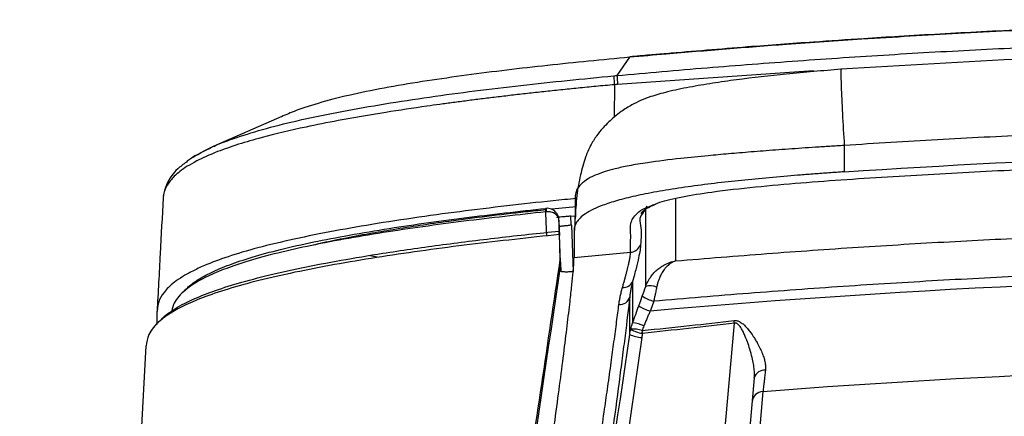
# Model space of a CAD drawing. Header units: millimetres. Extents: x 15 to 1195, y 5 to 836.
# Tile 13 of 35: x 538 to 580, y 196 to 213. Entities that reach past the tile are written whole.
import ezdxf

# ---------------------------------------------------------------- set-up
doc = ezdxf.new("R2010")
doc.units = ezdxf.units.MM

msp = doc.modelspace()

# ---------------------------------------------------------------- linework, layer by layer
at = {"color": 7, "linetype": 'Continuous', "lineweight": 25}
for p, q in [((563.464, 210.166), (564.011, 210.949)), ((571.922, 210.362), (563.487, 209.784)), ((563.35, 209.771), (563.346, 208.383)), ((549.039, 208.411), (546.091, 207.113)), ((573.24, 207.158), (573.239, 206.024)), ((565.986, 204.879), (565.986, 202.193)), ((560.414, 204.455), (560.403, 204.454)), ((561.702, 204.519), (560.657, 204.413)), ((564.75, 204.547), (564.538, 204.211)), ((560.971, 203.83), (560.964, 203.952)), ((560.971, 203.82), (560.965, 203.942)), ((560.979, 203.684), (560.971, 203.82)), ((561.673, 204.116), (561.477, 204.099)), ((561.047, 201.754), (560.979, 203.684)), ((561.5, 203.734), (561.571, 201.732)), ((561.613, 203.466), (561.613, 202.337)), ((552.833, 202.429), (553.234, 202.355)), ((561.04, 201.884), (561.02, 201.869)), ((561.037, 201.947), (561.04, 201.884)), ((561.04, 201.884), (561.042, 201.844)), ((561.042, 201.844), (561.047, 201.754)), ((564.135, 201.313), (564.135, 199.533)), ((564.01, 199.033), (564.01, 200.647)), ((543.677, 199.457), (543.677, 200.034)), ((564.539, 199.203), (564.539, 199.138)), ((564.539, 199.083), (564.539, 199.138)), ((567.596, 189.099), (568.517, 199.517)), ((564.528, 198.901), (561.296, 176.744)), ((543.192, 198.541), (537.763, 97.565)), ((569.37, 197.169), (568.639, 188.889)), ((569.741, 196.584), (569.469, 193.515))]:
    msp.add_line(p, q, dxfattribs=at)
at = {"color": 7, "linetype": 'Continuous', "lineweight": 25, "flags": 128}
for points in [[(564.017, 210.968), (564.016, 210.969), (564.014, 210.968), (564.012, 210.961), (564.011, 210.949)], [(560.404, 204.304), (560.402, 204.339), (560.4, 204.37), (560.399, 204.398), (560.399, 204.42), (560.399, 204.438), (560.401, 204.449), (560.403, 204.454), (560.406, 204.453)], [(560.441, 203.306), (560.42, 203.865), (560.404, 204.304)], [(560.417, 204.454), (560.415, 204.456), (560.414, 204.455)], [(564.696, 201.089), (564.696, 203.726), (564.696, 204.165), (564.696, 204.461)], [(560.965, 203.942), (560.978, 203.575), (560.988, 203.287)], [(561.5, 203.734), (561.493, 203.821), (561.487, 203.902), (561.482, 203.972), (561.479, 204.031), (561.477, 204.076), (561.477, 204.106), (561.479, 204.119), (561.482, 204.115)], [(560.977, 203.477), (560.983, 203.371), (560.988, 203.287)], [(561.021, 202.233), (560.999, 202.847), (560.982, 203.329)], [(561.021, 202.233), (561.03, 202.073), (561.037, 201.947)], [(564.397, 200.26), (564.483, 200.495), (564.551, 200.68)], [(565.041, 200.458), (564.955, 200.223), (564.887, 200.038)]]:
    msp.add_lwpolyline(points, dxfattribs=at)
at = {"color": 7, "linetype": 'Continuous', "lineweight": 25}
for centre, radius, start, end in [((568.85, 210.307), 5.389, 181.5025, 185.5733), ((561.456, 204.429), 1.042, 178.57, 186.7765), ((564.007, 203.063), 0.499, 274.6891, 339.6523), ((563.726, 201.499), 0.45, 266.3944, 335.6108), ((564.905, 200.569), 0.56, 62.0006, 111.911), ((563.579, 200.76), 0.446, 265.415, 345.388), ((565.543, 202.22), 1.832, 237.2251, 254.1014), ((565.39, 201.802), 1.833, 237.2353, 254.0991), ((552.863, 197.723), 15.756, 6.5367, 6.9387), ((564.187, 198.18), 1.082, 71.0218, 97.1417), ((564.729, 200.403), 1.334, 239.5463, 261.8216), ((563.872, 197.654), 1.898, 66.8671, 82.0308), ((563.656, 195.333), 3.97, 76.9926, 77.142), ((549.698, 197.58), 14.94, 5.7538, 6.2286), ((564.581, 200.191), 1.291, 243.7624, 267.6554), ((565.605, 203.575), 4.616, 256.6551, 256.9484), ((569.79, 197.062), 0.433, 82.094, 165.8065), ((569.773, 196.088), 0.497, 93.7408, 174.7233)]:
    msp.add_arc(centre, radius, start, end, dxfattribs=at)
for points, knots in [([(599.363, 212.545), (598.73, 212.544), (597.466, 212.543), (595.572, 212.528), (593.683, 212.506), (591.798, 212.474), (589.919, 212.433), (588.044, 212.383), (586.175, 212.325), (584.31, 212.257), (581.634, 212.148), (578.198, 211.981), (574.299, 211.748), (570.106, 211.462), (567.297, 211.229), (565.571, 211.086)], [0, 0, 0, 0, 0.056102, 0.112069, 0.1679, 0.223595, 0.279152, 0.334572, 0.389853, 0.444995, 0.499998, 0.62728, 0.75, 0.846369, 1, 1, 1, 1]), ([(599.363, 212.566), (598.329, 212.564), (596.473, 212.56), (594.009, 212.531), (592.091, 212.5), (590.496, 212.467), (587.498, 212.393), (583.707, 212.263), (579.234, 212.054), (576.268, 211.887), (573.86, 211.736), (571.689, 211.589), (568.853, 211.381), (566.742, 211.204), (565.575, 211.105)], [0, 0, 0, 0, 0.091692, 0.164513, 0.218473, 0.261774, 0.305968, 0.484373, 0.598118, 0.703063, 0.747805, 0.812073, 0.896133, 1, 1, 1, 1]), ([(563.464, 210.166), (564.108, 210.224), (565.398, 210.34), (567.338, 210.503), (569.285, 210.657), (571.24, 210.801), (573.202, 210.937), (575.172, 211.063), (577.149, 211.18), (579.133, 211.287), (581.125, 211.384), (583.123, 211.472), (585.129, 211.549), (587.142, 211.617), (589.162, 211.675), (591.189, 211.722), (593.223, 211.759), (595.264, 211.785), (597.311, 211.802), (598.678, 211.804), (599.363, 211.805)], [0, 0, 0, 0, 0.053978, 0.108142, 0.162491, 0.217027, 0.271748, 0.326656, 0.381748, 0.437027, 0.49249, 0.54814, 0.603974, 0.659994, 0.716199, 0.772589, 0.829164, 0.885925, 0.94287, 1, 1, 1, 1]), ([(565.575, 211.105), (565.34, 211.085), (564.82, 211.04), (564.301, 210.994), (564.017, 210.968)], [0, 0, 0, 0, 0.452544, 1, 1, 1, 1]), ([(565.575, 211.103), (565.574, 211.105), (565.572, 211.109), (565.571, 211.094), (565.571, 211.086)], [0, 0, 0, 0, 0.403385, 1, 1, 1, 1]), ([(599.363, 211.304), (596.199, 211.282), (590.115, 211.239), (581.359, 210.931), (575.773, 210.595), (573.101, 210.434)], [0, 0, 0, 0, 0.361134, 0.694464, 1, 1, 1, 1]), ([(564.011, 210.949), (562.831, 210.837), (560.469, 210.613), (557.549, 210.261), (555.278, 209.939), (553.628, 209.669), (552.083, 209.36), (550.722, 209.017), (549.697, 208.687), (549.226, 208.482), (549.028, 208.396)], [0, 0, 0, 0, 0.20444, 0.408888, 0.511063, 0.614322, 0.71837, 0.821585, 0.925086, 1, 1, 1, 1]), ([(546.117, 207.123), (546.124, 207.126), (546.368, 207.249), (547.087, 207.508), (548.324, 207.892), (549.873, 208.271), (551.606, 208.628), (553.462, 208.952), (556.024, 209.342), (559.322, 209.761), (561.99, 210.023), (563.325, 210.153)], [0, 0, 0, 0, 0.003005, 0.102622, 0.203283, 0.303888, 0.403683, 0.503872, 0.603128, 0.801461, 1, 1, 1, 1]), ([(573.101, 210.434), (572.317, 210.37), (570.814, 210.248), (568.961, 210.034), (567.567, 209.836), (566.55, 209.664), (565.633, 209.473), (564.779, 209.226), (564.161, 208.956), (563.689, 208.656), (563.403, 208.437), (563.073, 208.142), (562.813, 207.868), (562.549, 207.537), (562.293, 207.12), (562.066, 206.575), (561.865, 205.833), (561.709, 204.941), (561.68, 204.33), (561.665, 204)], [0, 0, 0, 0, 0.100437, 0.192419, 0.237022, 0.282585, 0.33062, 0.375214, 0.441697, 0.486461, 0.515583, 0.53306, 0.556327, 0.591111, 0.636934, 0.692904, 0.777418, 0.87955, 1, 1, 1, 1]), ([(563.325, 210.153), (563.325, 210.129), (563.327, 210.079), (563.336, 209.942), (563.342, 209.856), (563.35, 209.771)], [0, 0, 0, 0, 0.5, 0.5, 1, 1, 1, 1]), ([(573.124, 210.417), (573.109, 210.48), (573.099, 210.467), (573.092, 210.231), (573.096, 210.006), (573.119, 209.375), (573.137, 208.969), (573.184, 208.087), (573.212, 207.612), (573.24, 207.158)], [0, 0, 0, 0, 0.25, 0.25, 0.5, 0.5, 0.75, 0.75, 1, 1, 1, 1]), ([(563.35, 209.771), (563.086, 209.747), (562.565, 209.698), (561.795, 209.623), (561.047, 209.547), (560.32, 209.47), (559.615, 209.393), (558.932, 209.315), (558.27, 209.238), (557.63, 209.16), (557.012, 209.081), (556.416, 209.003), (555.841, 208.926), (554.867, 208.789), (553.384, 208.567), (551.632, 208.265), (549.82, 207.904), (548.355, 207.557), (547.13, 207.199), (546.153, 206.857), (545.276, 206.462), (544.755, 206.128), (544.449, 205.869), (544.275, 205.688), (544.128, 205.491), (544.016, 205.277), (543.943, 205.047), (543.934, 204.893), (543.93, 204.812)], [0, 0, 0, 0, 0.024285, 0.047924, 0.070924, 0.093289, 0.115025, 0.136139, 0.156631, 0.176508, 0.195778, 0.21445, 0.232534, 0.250039, 0.30681, 0.375022, 0.424487, 0.500087, 0.54832, 0.600432, 0.668856, 0.750359, 0.781005, 0.815945, 0.855248, 0.898984, 0.947207, 1, 1, 1, 1]), ([(599.363, 208.019), (598.692, 208.018), (597.35, 208.016), (595.337, 208), (593.325, 207.975), (591.313, 207.939), (589.302, 207.893), (587.292, 207.837), (585.283, 207.771), (583.274, 207.694), (581.266, 207.608), (579.258, 207.511), (577.252, 207.404), (575.245, 207.287), (573.909, 207.201), (573.24, 207.158)], [0, 0, 0, 0, 0.077015, 0.154007, 0.230977, 0.307929, 0.384863, 0.461783, 0.538691, 0.615589, 0.692478, 0.769362, 0.846242, 0.923121, 1, 1, 1, 1]), ([(546.116, 207.124), (545.726, 206.936), (545.24, 206.702), (544.984, 206.489), (544.934, 206.446)], [0, 0, 0, 0, 0.8019862, 1, 1, 1, 1]), ([(545.226, 206.645), (545.287, 206.688), (545.503, 206.841), (545.861, 207.005), (546.117, 207.123)], [0, 0, 0, 0, 0.283312, 1, 1, 1, 1]), ([(573.24, 207.158), (573.031, 207.145), (572.619, 207.12), (572.009, 207.08), (571.416, 207.041), (570.842, 207.001), (570.287, 206.96), (569.752, 206.92), (569.237, 206.879), (568.744, 206.838), (568.271, 206.798), (567.82, 206.758), (567.126, 206.693), (566.068, 206.588), (564.903, 206.444), (563.986, 206.292), (563.39, 206.162), (562.901, 206.026), (562.471, 205.863), (562.1, 205.661), (561.824, 205.424), (561.708, 205.221), (561.662, 205.022), (561.667, 204.804), (561.666, 204.622), (561.665, 204.513)], [0, 0, 0, 0, 0.0278886, 0.0550827, 0.0815378, 0.1072204, 0.1321071, 0.1561834, 0.1794425, 0.2018841, 0.2235124, 0.2443313, 0.2643629, 0.3208144, 0.3964663, 0.4460075, 0.48987, 0.5281081, 0.5770858, 0.6373379, 0.7085074, 0.7913817, 0.8257877, 0.8953425, 1, 1, 1, 1]), ([(544.934, 206.446), (544.8, 206.347), (544.536, 206.149), (544.278, 205.842), (544.033, 205.446), (543.974, 205.144), (543.941, 204.979)], [0, 0, 0, 0, 0.211411, 0.418777, 0.681629, 1, 1, 1, 1]), ([(573.346, 205.698), (574.013, 205.742), (575.347, 205.828), (577.348, 205.946), (579.349, 206.053), (581.351, 206.15), (583.352, 206.237), (585.354, 206.314), (587.356, 206.381), (589.357, 206.437), (591.359, 206.483), (593.36, 206.519), (595.361, 206.544), (597.362, 206.56), (598.696, 206.562), (599.363, 206.563)], [0, 0, 0, 0, 0.077022, 0.154026, 0.231012, 0.307981, 0.384934, 0.461869, 0.538789, 0.615694, 0.692584, 0.769458, 0.846319, 0.923166, 1, 1, 1, 1]), ([(573.239, 206.024), (573.02, 206.009), (572.592, 205.98), (571.966, 205.935), (571.372, 205.889), (570.567, 205.823), (569.573, 205.734), (568.377, 205.612), (567.22, 205.477), (566.087, 205.322), (565.04, 205.149), (564.12, 204.961), (563.358, 204.763), (562.772, 204.565), (562.332, 204.366), (562.03, 204.177), (561.819, 203.99), (561.692, 203.815), (561.624, 203.639), (561.617, 203.526), (561.613, 203.466)], [0, 0, 0, 0, 0.033784, 0.065984, 0.096609, 0.125675, 0.190724, 0.25138, 0.3139, 0.376647, 0.440597, 0.50197, 0.563425, 0.62755, 0.687376, 0.752528, 0.812254, 0.875909, 0.934665, 1, 1, 1, 1]), ([(564.915, 204.561), (565.033, 204.613), (565.336, 204.744), (566.231, 204.956), (567.663, 205.184), (569.413, 205.384), (571.369, 205.56), (572.687, 205.652), (573.346, 205.698)], [0, 0, 0, 0, 0.097389, 0.247895, 0.398434, 0.598214, 0.799052, 1, 1, 1, 1]), ([(543.933, 204.906), (543.891, 204.109), (543.807, 202.514), (543.719, 200.849), (543.674, 200.016)], [0, 0, 0, 0, 0.499922, 1, 1, 1, 1]), ([(561.727, 204.879), (561.553, 204.862), (560.718, 204.782), (559.206, 204.617), (557.197, 204.38), (555.157, 204.109), (553.184, 203.812), (551.286, 203.485), (549.543, 203.134), (547.973, 202.757), (546.678, 202.37), (545.788, 202.037), (545.181, 201.754), (544.753, 201.515), (544.302, 201.205), (543.94, 200.84), (543.723, 200.451), (543.699, 200.213), (543.689, 200.102)], [0, 0, 0, 0, 0.016967, 0.081099, 0.147526, 0.214076, 0.283782, 0.347817, 0.414632, 0.481453, 0.547795, 0.614883, 0.657033, 0.701557, 0.748703, 0.836894, 0.924275, 1, 1, 1, 1]), ([(564.666, 204.396), (564.717, 204.438), (564.794, 204.503), (565.037, 204.596), (565.119, 204.628)], [0, 0, 0, 0, 0.663038, 1, 1, 1, 1]), ([(560.404, 204.304), (559.221, 204.174), (556.848, 203.913), (553.932, 203.503), (551.7, 203.13), (550.108, 202.822), (548.673, 202.494), (547.454, 202.154), (546.479, 201.816), (545.492, 201.38), (544.747, 200.869), (544.354, 200.363), (544.315, 200.07), (544.299, 199.95)], [0, 0, 0, 0, 0.1278665, 0.2564783, 0.3220216, 0.3873083, 0.4531635, 0.5186925, 0.5840017, 0.6496658, 0.7794359, 0.9094352, 1, 1, 1, 1]), ([(544.851, 200.895), (544.895, 200.948), (545.015, 201.094), (545.363, 201.349), (545.903, 201.661), (546.639, 201.984), (547.601, 202.317), (548.79, 202.649), (550.186, 202.97), (551.753, 203.276), (553.96, 203.65), (556.872, 204.062), (559.229, 204.323), (560.406, 204.453)], [0, 0, 0, 0, 0.04538, 0.125144, 0.204775, 0.287148, 0.364608, 0.444342, 0.524518, 0.601528, 0.684417, 0.842414, 1, 1, 1, 1]), ([(560.406, 204.387), (560.113, 204.358), (558.705, 204.219), (556.887, 203.986), (555.002, 203.72), (553.855, 203.542), (552.746, 203.355), (551.692, 203.155), (550.896, 202.991), (550.511, 202.896), (550.422, 202.874)], [0, 0, 0, 0, 0.081997, 0.394708, 0.515549, 0.628476, 0.734037, 0.852735, 0.965828, 1, 1, 1, 1]), ([(560.965, 203.942), (560.96, 204.069), (560.915, 204.193), (560.776, 204.345), (560.717, 204.389), (560.577, 204.448), (560.496, 204.462), (560.417, 204.454)], [0, 0, 0, 0, 0.5, 0.5, 0.75, 0.75, 1, 1, 1, 1]), ([(560.965, 203.942), (560.964, 203.954), (560.962, 203.982), (560.949, 204.031), (560.913, 204.112), (560.838, 204.194), (560.729, 204.257), (560.633, 204.291), (560.53, 204.309), (560.457, 204.307), (560.421, 204.306)], [0, 0, 0, 0, 0.063524, 0.143625, 0.250825, 0.499577, 0.63028, 0.749724, 0.876564, 1, 1, 1, 1]), ([(561.665, 204.525), (561.661, 204.373), (561.656, 204.172), (561.648, 203.886), (561.644, 203.759), (561.642, 203.708), (561.641, 203.659), (561.638, 203.595), (561.636, 203.542), (561.635, 203.514), (561.635, 203.507)], [0, 0, 0, 0, 0.595682, 0.790532, 0.825167, 0.855926, 0.884832, 0.913935, 0.978688, 1, 1, 1, 1]), ([(564.048, 202.565), (564.047, 202.703), (564.045, 202.98), (564.058, 203.396), (564.008, 203.807), (564.224, 204.168), (564.549, 204.425), (564.839, 204.533), (564.915, 204.561)], [0, 0, 0, 0, 0.214052, 0.428104, 0.642108, 0.855747, 0.962146, 1, 1, 1, 1]), ([(564.538, 204.211), (564.519, 204.184), (564.402, 204.011), (564.535, 203.583), (564.499, 203.167), (564.475, 202.889)], [0, 0, 0, 0, 0.058545, 0.371512, 1, 1, 1, 1]), ([(564.512, 204.224), (564.515, 204.264), (564.518, 204.303), (564.629, 204.372), (564.63, 204.373)], [0, 0, 0, 0, 0.986673, 1, 1, 1, 1]), ([(561.478, 204.117), (561.406, 204.11), (561.266, 204.098), (561.082, 204.086), (560.95, 204.076), (560.877, 204.066), (560.871, 204.048), (560.868, 204.042)], [0, 0, 0, 0, 0.248452, 0.479399, 0.693486, 0.890974, 1, 1, 1, 1]), ([(543.836, 199.644), (543.884, 199.7), (543.994, 199.828), (544.28, 200.035), (544.635, 200.256), (545.149, 200.52), (545.891, 200.831), (546.984, 201.193), (548.314, 201.552), (549.867, 201.9), (551.575, 202.227), (553.558, 202.556), (555.824, 202.882), (558.366, 203.201), (560.101, 203.385), (560.977, 203.477)], [0, 0, 0, 0, 0.044449, 0.100558, 0.153705, 0.204113, 0.285974, 0.36373, 0.442853, 0.522745, 0.6023, 0.681794, 0.785139, 0.891487, 1, 1, 1, 1]), ([(560.982, 203.329), (560.982, 203.341), (560.981, 203.365), (560.98, 203.397), (560.979, 203.424), (560.978, 203.453), (560.977, 203.48), (560.977, 203.478), (560.977, 203.477)], [0, 0, 0, 0, 0.127806, 0.255667, 0.380936, 0.501202, 0.735172, 1, 1, 1, 1]), ([(561.5, 203.734), (561.478, 203.731), (561.432, 203.724), (561.359, 203.714), (561.282, 203.704), (561.204, 203.695), (561.129, 203.687), (561.065, 203.682), (561.017, 203.679), (560.985, 203.679), (560.981, 203.682), (560.979, 203.684)], [0, 0, 0, 0, 0.0812813, 0.1721848, 0.2727543, 0.382503, 0.5002904, 0.6260553, 0.7494257, 0.8753841, 1, 1, 1, 1]), ([(565.986, 202.193), (566.64, 202.248), (567.948, 202.358), (569.911, 202.51), (571.874, 202.653), (573.837, 202.786), (575.801, 202.909), (577.764, 203.022), (579.728, 203.125), (581.692, 203.219), (583.656, 203.302), (585.62, 203.376), (587.584, 203.44), (589.548, 203.494), (591.511, 203.538), (593.474, 203.573), (595.438, 203.597), (597.4, 203.612), (598.709, 203.614), (599.363, 203.615)], [0, 0, 0, 0, 0.058944, 0.117872, 0.176783, 0.235678, 0.294557, 0.353421, 0.41227, 0.471103, 0.529923, 0.588728, 0.64752, 0.706298, 0.765063, 0.823815, 0.882555, 0.941284, 1, 1, 1, 1]), ([(560.982, 203.329), (559.695, 203.191), (557.111, 202.915), (553.941, 202.477), (551.511, 202.077), (549.78, 201.749), (548.204, 201.398), (546.84, 201.031), (545.734, 200.664), (544.88, 200.305), (544.25, 199.962), (543.659, 199.529), (543.272, 199.047), (543.227, 198.702), (543.207, 198.54)], [0, 0, 0, 0, 0.126075, 0.252993, 0.31652, 0.380259, 0.444407, 0.507996, 0.572233, 0.636009, 0.699853, 0.763405, 0.889296, 1, 1, 1, 1]), ([(563.697, 201.05), (563.713, 201.106), (563.746, 201.217), (563.789, 201.373), (563.83, 201.521), (563.867, 201.659), (563.901, 201.789), (563.931, 201.91), (563.964, 202.051), (563.998, 202.203), (564.026, 202.353), (564.044, 202.477), (564.046, 202.536), (564.048, 202.565)], [0, 0, 0, 0, 0.072967, 0.145499, 0.217581, 0.289199, 0.360339, 0.430989, 0.501136, 0.626912, 0.752044, 0.876436, 1, 1, 1, 1]), ([(564.475, 202.889), (564.475, 202.776), (564.446, 202.586), (564.36, 202.19), (564.325, 202.04), (564.24, 201.704), (564.191, 201.516), (564.135, 201.313)], [0, 0, 0, 0, 0.5, 0.5, 0.75, 0.75, 1, 1, 1, 1]), ([(547.776, 113.086), (547.975, 114.428), (548.376, 117.138), (548.983, 121.237), (549.602, 125.41), (550.232, 129.658), (550.872, 133.979), (551.525, 138.374), (552.188, 142.843), (552.862, 147.387), (553.548, 152.004), (554.245, 156.696), (554.954, 161.462), (555.673, 166.302), (556.404, 171.216), (557.146, 176.204), (557.899, 181.266), (558.664, 186.403), (559.44, 191.614), (560.226, 196.899), (560.755, 200.447), (561.021, 202.233)], [0, 0, 0, 0, 0.044994, 0.090836, 0.137526, 0.185063, 0.233449, 0.282683, 0.332766, 0.383697, 0.435478, 0.488107, 0.541586, 0.595914, 0.651091, 0.707119, 0.763995, 0.821722, 0.880298, 0.939724, 1, 1, 1, 1]), ([(564.696, 201.089), (564.709, 201.125), (564.737, 201.197), (564.788, 201.303), (564.847, 201.409), (564.933, 201.538), (565.055, 201.688), (565.213, 201.836), (565.393, 201.967), (565.607, 202.084), (565.812, 202.158), (565.946, 202.185), (565.986, 202.193)], [0, 0, 0, 0, 0.058879, 0.12014, 0.183771, 0.249731, 0.36757, 0.498869, 0.610486, 0.749009, 0.926109, 1, 1, 1, 1]), ([(565.986, 202.193), (565.964, 202.186), (565.912, 202.169), (565.826, 202.128), (565.714, 202.056), (565.6, 201.954), (565.485, 201.818), (565.387, 201.669), (565.305, 201.507), (565.245, 201.353), (565.201, 201.21), (565.179, 201.112), (565.168, 201.064)], [0, 0, 0, 0, 0.06265, 0.146026, 0.251139, 0.395216, 0.501243, 0.633163, 0.750352, 0.837835, 0.921081, 1, 1, 1, 1]), ([(547.848, 113.113), (548.948, 120.553), (550.047, 127.978), (552.246, 142.81), (553.345, 150.216), (556.642, 172.415), (558.84, 187.189), (561.037, 201.947)], [0, 0, 0, 0, 0.25, 0.25, 0.5, 0.5, 1, 1, 1, 1]), ([(560.354, 192.125), (560.37, 192.237), (560.401, 192.46), (560.447, 192.791), (560.493, 193.121), (560.538, 193.447), (560.583, 193.771), (560.627, 194.092), (560.67, 194.411), (560.713, 194.726), (560.755, 195.039), (560.852, 195.76), (560.997, 196.852), (561.173, 198.216), (561.324, 199.432), (561.421, 200.266), (561.482, 200.808), (561.517, 201.137), (561.547, 201.43), (561.572, 201.69), (561.583, 201.833), (561.589, 201.905)], [0, 0, 0, 0, 0.025204, 0.050326, 0.075384, 0.100396, 0.12538, 0.150355, 0.175338, 0.200349, 0.225405, 0.250525, 0.375511, 0.500088, 0.625241, 0.749918, 0.800229, 0.850229, 0.90008, 0.949949, 1, 1, 1, 1]), ([(561.571, 201.732), (561.549, 201.73), (561.504, 201.725), (561.437, 201.721), (561.362, 201.717), (561.281, 201.716), (561.201, 201.717), (561.136, 201.722), (561.087, 201.73), (561.054, 201.74), (561.05, 201.749), (561.047, 201.754)], [0, 0, 0, 0, 0.0831829, 0.1663395, 0.2510243, 0.376186, 0.5003154, 0.6233656, 0.7493783, 0.8738999, 1, 1, 1, 1]), ([(599.363, 201.973), (598.698, 201.972), (597.368, 201.97), (595.37, 201.954), (593.37, 201.929), (591.366, 201.893), (589.359, 201.846), (587.35, 201.79), (585.337, 201.722), (583.321, 201.644), (581.302, 201.556), (579.28, 201.457), (577.255, 201.347), (575.226, 201.227), (573.195, 201.095), (571.161, 200.953), (569.123, 200.799), (567.083, 200.636), (565.722, 200.518), (565.041, 200.458)], [0, 0, 0, 0, 0.058019, 0.116131, 0.174336, 0.232637, 0.291034, 0.34953, 0.408127, 0.466826, 0.525629, 0.584537, 0.643552, 0.702677, 0.761913, 0.821261, 0.880723, 0.940303, 1, 1, 1, 1]), ([(564.135, 201.313), (564.122, 201.26), (564.096, 201.155), (564.061, 200.99), (564.032, 200.822), (564.018, 200.705), (564.01, 200.647)], [0, 0, 0, 0, 0.256421, 0.508529, 0.756376, 1, 1, 1, 1]), ([(563.543, 200.315), (563.552, 200.374), (563.569, 200.495), (563.603, 200.677), (563.646, 200.865), (563.68, 200.987), (563.697, 201.05)], [0, 0, 0, 0, 0.222588, 0.463553, 0.722756, 1, 1, 1, 1]), ([(565.168, 201.064), (565.161, 201.03), (565.148, 200.964), (565.127, 200.864), (565.103, 200.746), (565.074, 200.611), (565.052, 200.509), (565.041, 200.458)], [0, 0, 0, 0, 0.169026, 0.335799, 0.500045, 0.751561, 1, 1, 1, 1]), ([(564.01, 200.647), (563.952, 200.148), (563.885, 199.591), (563.77, 198.673), (563.729, 198.352), (563.643, 197.684), (563.598, 197.336), (563.458, 196.272), (563.359, 195.528), (563.2, 194.363), (563.145, 193.964), (563.034, 193.158), (562.977, 192.751), (562.919, 192.34)], [0, 0, 0, 0, 0.25, 0.25, 0.375, 0.375, 0.5, 0.5, 0.75, 0.75, 0.875, 0.875, 1, 1, 1, 1]), ([(562.416, 192.332), (562.43, 192.429), (562.464, 192.656), (562.523, 193.048), (562.6, 193.563), (562.68, 194.11), (562.795, 194.891), (562.923, 195.781), (563.075, 196.842), (563.21, 197.809), (563.316, 198.585), (563.393, 199.159), (563.448, 199.575), (563.499, 199.962), (563.529, 200.198), (563.543, 200.315)], [0, 0, 0, 0, 0.030644, 0.072534, 0.125965, 0.197137, 0.251385, 0.385493, 0.500191, 0.629822, 0.750399, 0.814831, 0.877954, 0.939697, 1, 1, 1, 1]), ([(564.887, 200.038), (564.867, 199.991), (564.825, 199.892), (564.76, 199.737), (564.69, 199.572), (564.642, 199.457), (564.618, 199.399)], [0, 0, 0, 0, 0.22403, 0.465117, 0.723653, 1, 1, 1, 1]), ([(564.549, 199.201), (565.228, 199.271), (566.547, 199.408), (567.865, 199.555), (568.504, 199.627)], [0, 0, 0, 0, 0.51493, 1, 1, 1, 1]), ([(568.504, 199.627), (568.525, 199.628), (568.566, 199.631), (568.628, 199.622), (568.697, 199.601), (568.773, 199.564), (568.871, 199.496), (568.987, 199.389), (569.149, 199.204), (569.294, 199.001), (569.421, 198.8), (569.524, 198.622), (569.628, 198.422), (569.722, 198.206), (569.792, 198.004), (569.837, 197.818), (569.859, 197.646), (569.853, 197.542), (569.849, 197.491)], [0, 0, 0, 0, 0.0206858, 0.0415172, 0.063045, 0.0926355, 0.1260598, 0.1828803, 0.2514124, 0.3757422, 0.4381806, 0.5008336, 0.5948657, 0.6840753, 0.7687381, 0.8492438, 0.9261116, 1, 1, 1, 1]), ([(569.37, 197.169), (569.372, 197.202), (569.377, 197.271), (569.376, 197.381), (569.369, 197.5), (569.355, 197.628), (569.328, 197.809), (569.274, 198.064), (569.186, 198.381), (569.076, 198.712), (568.968, 198.983), (568.87, 199.189), (568.798, 199.317), (568.735, 199.405), (568.682, 199.464), (568.628, 199.503), (568.571, 199.523), (568.535, 199.519), (568.517, 199.517)], [0, 0, 0, 0, 0.044169, 0.091278, 0.141324, 0.194289, 0.25015, 0.361798, 0.499619, 0.624436, 0.749179, 0.819561, 0.874223, 0.908803, 0.936951, 0.960332, 0.980652, 1, 1, 1, 1]), ([(569.849, 197.491), (569.844, 197.449), (569.835, 197.366), (569.822, 197.252), (569.809, 197.147), (569.798, 197.052), (569.788, 196.967), (569.775, 196.86), (569.762, 196.747), (569.749, 196.643), (569.743, 196.603), (569.741, 196.584)], [0, 0, 0, 0, 0.088257, 0.174724, 0.259318, 0.341967, 0.422612, 0.501208, 0.671683, 0.838168, 1, 1, 1, 1])]:
    msp.add_open_spline(points, degree=3, knots=knots, dxfattribs=at)
for points in [[(565.571, 211.086), (565.051, 211.041), (564.531, 210.995), (564.011, 210.949)], [(563.325, 210.153), (563.371, 210.158), (563.418, 210.162), (563.464, 210.166)], [(563.487, 209.784), (563.441, 209.78), (563.395, 209.776), (563.35, 209.771)], [(573.239, 206.024), (581.936, 206.605), (590.644, 206.896), (599.363, 206.896)], [(560.421, 204.306), (560.416, 204.305), (560.41, 204.305), (560.404, 204.304)], [(561.613, 202.337), (562.424, 202.416), (563.236, 202.492), (564.048, 202.565)], [(561.589, 201.905), (561.605, 202.099), (561.613, 202.245), (561.613, 202.337)], [(599.363, 201.551), (587.854, 201.551), (576.345, 201.045), (564.887, 200.038)], [(564.551, 200.68), (564.601, 200.818), (564.65, 200.955), (564.696, 201.089)], [(564.135, 199.533), (564.222, 199.776), (564.309, 200.018), (564.397, 200.26)], [(564.01, 199.033), (564.021, 199.107), (564.035, 199.181), (564.053, 199.253)], [(564.053, 199.253), (564.075, 199.348), (564.102, 199.441), (564.135, 199.533)], [(564.618, 199.399), (564.591, 199.334), (564.568, 199.268), (564.549, 199.201)], [(568.517, 199.517), (567.2, 199.361), (565.881, 199.216), (564.562, 199.078)], [(560.777, 176.876), (561.855, 184.262), (562.933, 191.647), (564.01, 199.033)], [(564.562, 199.078), (564.548, 199.019), (564.537, 198.96), (564.528, 198.901)], [(569.741, 196.584), (579.593, 197.34), (589.478, 197.719), (599.363, 197.719)]]:
    msp.add_open_spline(points, degree=3, dxfattribs=at)

doc.saveas('drawing.dxf')
